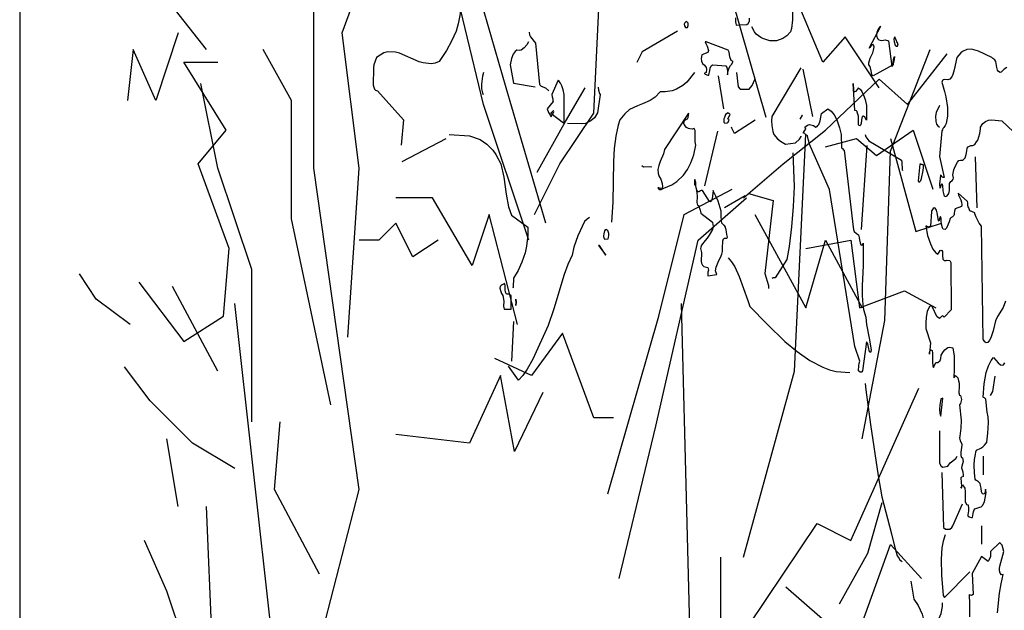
# Model space of a CAD drawing. Header units: metres. Extents: x 199581 to 207779, y 462378 to 466293.
# Tile 81 of 134: x 207298.161 to 207299.062, y 466064.958 to 466065.499. Entities that reach past the tile are written whole.
import ezdxf

# ---------------------------------------------------------------- set-up
doc = ezdxf.new("R2010")
doc.units = ezdxf.units.M
doc.linetypes.add('XX-AFBREEK', pattern=[7, 4, -1, 1, -1])
doc.layers.get('0').update_dxf_attribs({"lineweight": 25})
doc.layers.add('B-WE-GR-BOOM-SD', color=252, linetype='Continuous', lineweight=25, transparency=0.8)
doc.layers.add('B-WE-GR-HEESTER-SD', color=252, linetype='Continuous', lineweight=25, transparency=0.8)
doc.layers.add('X-XX-AL-AFBREEKLIJN-GD', color=250, linetype='XX-AFBREEK', lineweight=25)

# ---------------------------------------------------------------- blocks, each defined once
blk = doc.blocks.new('SGR-BOOM_S04_B_ZIJ-D')
at = {"flags": 128}
for points in [[(0.123, 4.3235), (0.111, 4.317), (0.1043, 4.3118), (0.0975, 4.3066), (0.093, 4.3053), (0.0848, 4.3079), (0.081, 4.3131), (0.078, 4.3235), (0.0727, 4.3456), (0.069, 4.3508), (0.0668, 4.3521), (0.0638, 4.3534), (0.0593, 4.356), (0.054, 4.3599), (-0.0068, 4.3833), (-0.0382, 4.3898), (-0.0592, 4.3885), (-0.0788, 4.382), (-0.0877, 4.3768), (-0.105, 4.3599), (-0.117, 4.3144), (-0.123, 4.2975), (-0.129, 4.2884), (-0.138, 4.2806), (-0.147, 4.278), (-0.1597, 4.2793), (-0.168, 4.278), (-0.1717, 4.2754), (-0.1747, 4.2689), (-0.1612, 4.2351), (-0.1552, 4.2156), (-0.1477, 4.1766), (-0.1485, 4.1454), (-0.1545, 4.1181), (-0.159, 4.1103), (-0.165, 4.1038), (-0.1687, 4.0999), (-0.1717, 4.0947), (-0.1747, 4.0908), (-0.1852, 3.9972), (-0.1627, 3.9205), (-0.168, 3.9205), (-0.1702, 3.9218), (-0.1732, 3.9231), (-0.1777, 3.927), (-0.18, 3.9296), (-0.1815, 3.9166), (-0.1837, 3.9062), (-0.1852, 3.8958), (-0.1837, 3.8828), (-0.1815, 3.8815), (-0.1793, 3.8867), (-0.1747, 3.8984), (-0.1717, 3.8906), (-0.1695, 3.8711), (-0.165, 3.8568), (-0.1627, 3.8529), (-0.1575, 3.8503), (-0.1522, 3.8516), (-0.15, 3.8529), (-0.1462, 3.8568), (-0.1455, 3.8581), (-0.1425, 3.862), (-0.1395, 3.8724), (-0.1387, 3.8984), (-0.1327, 3.9049), (-0.129, 3.9062), (-0.1215, 3.914), (-0.1207, 3.9192), (-0.123, 3.9296), (-0.1185, 3.9478), (-0.1132, 3.9608), (-0.1027, 3.9764), (-0.096, 3.9829), (-0.0892, 3.9842), (-0.0788, 3.9842), (-0.075, 3.9855), (-0.0675, 3.992), (-0.0622, 4.005), (-0.0592, 4.018), (-0.0577, 4.0271), (-0.054, 4.0323), (-0.048, 4.0349), (-0.0442, 4.0362), (-0.0412, 4.0375), (-0.0315, 4.0375), (-0.0232, 4.0414), (-0.015, 4.0505), (-0.0097, 4.057), (-0.0007, 4.0817), (0.0023, 4.0986), (0.003, 4.1051), (0.0143, 4.1181), (0.0263, 4.1259), (0.0398, 4.1298), (0.0548, 4.1311), (0.1005, 4.1272), (0.1545, 4.0869)], [(0.1178, 3.4668), (0.1058, 3.4434), (0.0802, 3.4109), (0.072, 3.3953), (0.0608, 3.3589), (0.0503, 3.3329), (0.0435, 3.3238), (0.036, 3.316), (0.0285, 3.3147), (0.0248, 3.3173), (0.0225, 3.3186), (0.0195, 3.3212), (0.0165, 3.3251), (0.0158, 3.3264), (0.0082, 3.7424), (-0.003, 3.7528), (-0.0165, 3.7749), (-0.0225, 3.7866), (-0.0232, 3.7905), (-0.03, 3.7931), (-0.0337, 3.7944), (-0.0375, 3.7957), (-0.0428, 3.797), (-0.0465, 3.7983), (-0.051, 3.8087), (-0.0532, 3.8126), (-0.0547, 3.8191), (-0.0555, 3.8269), (-0.0562, 3.8321), (-0.0997, 3.8633), (-0.0975, 3.8555), (-0.0907, 3.8438), (-0.087, 3.8386), (-0.084, 3.8295), (-0.0832, 3.8204), (-0.0847, 3.8139), (-0.1132, 3.8048), (-0.1155, 3.797), (-0.117, 3.7892), (-0.1177, 3.784), (-0.1185, 3.7814), (-0.1252, 3.7762), (-0.1275, 3.7749), (-0.1298, 3.7736), (-0.1327, 3.7723), (-0.1357, 3.7697), (-0.141, 3.758), (-0.1447, 3.7489), (-0.1522, 3.7346), (-0.1583, 3.7294), (-0.1672, 3.7307), (-0.1717, 3.7359), (-0.1762, 3.7489), (-0.177, 3.7619), (-0.177, 3.7697), (-0.18, 3.7775), (-0.1822, 3.7762), (-0.1875, 3.7606), (-0.1897, 3.7619), (-0.1905, 3.7697), (-0.1957, 3.7905), (-0.1987, 3.8009), (-0.2047, 3.8074), (-0.2085, 3.8087), (-0.213, 3.8061), (-0.216, 3.8035), (-0.219, 3.7996), (-0.2205, 3.7983), (-0.222, 3.7957), (-0.2257, 3.7424), (-0.2325, 3.7385), (-0.237, 3.7398), (-0.2407, 3.7411), (-0.243, 3.7424), (-0.2467, 3.7424), (-0.2392, 3.7073), (-0.2265, 3.6774), (-0.2152, 3.6579), (-0.2018, 3.6436), (-0.1927, 3.6397), (-0.1868, 3.6462), (-0.1815, 3.6527), (-0.1785, 3.654), (-0.174, 3.6527), (-0.1717, 3.6488), (-0.171, 3.641), (-0.1702, 3.6345), (-0.1695, 3.6215), (-0.1627, 3.6163), (-0.1545, 3.6163), (-0.1492, 3.6176), (-0.138, 3.6163), (-0.1335, 3.6085), (-0.1312, 3.4356), (-0.1627, 3.4083), (-0.1695, 3.4135), (-0.1732, 3.4122), (-0.1762, 3.4109), (-0.183, 3.4044), (-0.1852, 3.4031), (-0.1957, 3.4096), (-0.2018, 3.4187), (-0.2115, 3.4382), (-0.219, 3.4486), (-0.225, 3.4499), (-0.231, 3.4473), (-0.2407, 3.4291), (-0.2452, 3.4083), (-0.2467, 3.3875), (-0.2467, 3.3667), (-0.2257, 3.3147), (-0.2272, 3.3004), (-0.2295, 3.2887), (-0.231, 3.2783), (-0.231, 3.2731), (-0.231, 3.2796), (-0.228, 3.2861), (-0.2228, 3.2887), (-0.2182, 3.2861), (-0.2167, 3.277), (-0.216, 3.2445), (-0.2152, 3.2289), (-0.2115, 3.2237), (-0.201, 3.2419), (-0.192, 3.2419), (-0.1815, 3.2497), (-0.1785, 3.2575), (-0.177, 3.2692), (-0.1658, 3.2822), (-0.1597, 3.2887), (-0.153, 3.2939), (-0.1462, 3.2978), (-0.1387, 3.2991), (-0.123, 3.2965), (-0.1177, 3.2653), (-0.117, 3.2367), (-0.1177, 3.2185), (-0.1192, 3.186), (-0.1155, 3.1886), (-0.1117, 3.1951), (-0.1012, 3.186), (-0.0975, 3.1756), (-0.0945, 3.1665), (-0.0952, 3.1496), (-0.096, 3.1379), (-0.0967, 3.1314), (-0.093, 3.1223), (-0.0885, 3.121), (-0.084, 3.1067), (-0.0892, 3.0924), (-0.093, 3.0872), (-0.0863, 3.0313), (-0.087, 3.0014), (-0.0915, 2.9728), (-0.093, 2.9663), (-0.0907, 2.9559), (-0.0832, 2.9442), (-0.0825, 2.939), (-0.087, 2.9143), (-0.0877, 2.9013), (-0.0847, 2.8948), (-0.0802, 2.8935), (-0.0765, 2.8792), (-0.0825, 2.8623), (-0.0847, 2.8571), (-0.0802, 2.8454), (-0.078, 2.8415), (-0.0757, 2.8298), (-0.0765, 2.8246), (-0.084, 2.822), (-0.087, 2.8194), (-0.0855, 2.8025), (-0.084, 2.7921), (-0.0847, 2.7856), (-0.0877, 2.7817), (-0.084, 2.7856), (-0.081, 2.7921), (-0.0795, 2.7947), (-0.069, 2.7817), (-0.0667, 2.77), (-0.0667, 2.7336), (-0.0615, 2.7219), (-0.054, 2.7206), (-0.0517, 2.7076), (-0.0525, 2.6985), (-0.0555, 2.6842), (-0.0555, 2.6803), (-0.0495, 2.6764), (-0.0382, 2.6751), (-0.0337, 2.6751), (-0.03, 2.6894), (-0.0285, 2.6959), (-0.0262, 2.7024), (-0.0232, 2.7063), (-0.0097, 2.7102), (0, 2.7128), (0.006, 2.7141), (0.012, 2.718), (0.0217, 2.7323), (0.0248, 2.7453), (0.0278, 2.7583), (0.0285, 2.7661), (0.0278, 2.7739), (0.0263, 2.7778), (0.0225, 2.7635), (0.0203, 2.7609), (0.0173, 2.7596), (0.012, 2.7609), (0.0082, 2.7687), (0.0053, 2.7817), (0.003, 2.7921), (0.0007, 2.7986), (-0.0068, 2.8051), (-0.0112, 2.8077), (-0.0157, 2.8103), (-0.018, 2.8116), (-0.021, 2.8155), (-0.0247, 2.8376), (-0.0255, 2.8662), (-0.024, 2.887), (-0.0202, 2.9052), (-0.018, 2.9156), (-0.0157, 2.9208), (0.0045, 2.9286), (0.0135, 2.9338), (0.0217, 2.939), (0.0292, 2.9468), (0.0315, 2.9507), (0.0367, 2.9832), (0.0398, 3.0222), (0.0383, 3.043), (0.033, 3.0599), (0.0278, 3.108), (0.024, 3.1106), (0.021, 3.1132), (0.0173, 3.1145), (0.0158, 3.1158), (0.0195, 3.1639), (0.0285, 3.2055), (0.039, 3.2302), (0.0518, 3.2497), (0.0623, 3.2601), (0.0727, 3.251), (0.0833, 3.2406), (0.0945, 3.2341), (0.102, 3.2328), (0.1087, 3.2341), (0.1148, 3.2406)], [(-0.8933, 4.6537), (-0.8632, 4.5913), (-0.858, 4.5731), (-0.8565, 4.4977), (-0.861, 4.4665), (-0.8655, 4.4535), (-0.8827, 4.4392), (-0.9008, 4.4288), (-0.9307, 4.421), (-0.9615, 4.421), (-0.9922, 4.4288), (-1.002, 4.4327), (-1.023, 4.4457), (-1.0305, 4.4535), (-1.0432, 4.4717)], [(-2.373, 4.5471), (-2.3782, 4.5133), (-2.3857, 4.4834), (-2.3962, 4.4561), (-2.4165, 4.4197), (-2.4397, 4.3859), (-2.4735, 4.3456), (-2.4922, 4.3391), (-2.5102, 4.3365), (-2.5462, 4.3404), (-2.5642, 4.3443), (-2.655, 4.3755), (-2.673, 4.3794), (-2.7082, 4.3807), (-2.7262, 4.3768), (-2.76, 4.3599), (-2.7727, 4.3326), (-2.7742, 4.3222), (-2.775, 4.2585), (-2.7697, 4.2442), (-2.7645, 4.2403), (-2.7548, 4.2377), (-2.6362, 4.1311), (-2.6467, 4.0388)], [(-1.1182, 4.5055), (-1.1175, 4.4899), (-1.116, 4.4847), (-1.1145, 4.4795), (-1.113, 4.4782), (-1.1017, 4.4795), (-1.0665, 4.4808), (-1.0605, 4.4847), (-1.0545, 4.4925), (-1.053, 4.5042)], [(-1.3342, 4.4782), (-1.3342, 4.486), (-1.338, 4.4886), (-1.3425, 4.4912), (-1.3455, 4.4899), (-1.35, 4.4873), (-1.353, 4.4821), (-1.3515, 4.4756), (-1.3462, 4.4691), (-1.338, 4.4691), (-1.3365, 4.473), (-1.3357, 4.4743), (-1.335, 4.4756), (-1.335, 4.4769), (-1.3342, 4.4782)], [(-0.4552, 4.473), (-0.4582, 4.4717), (-0.4657, 4.4639), (-0.4717, 4.4509), (-0.4732, 4.4392), (-0.4688, 4.4288), (-0.4627, 4.4249), (-0.4522, 4.4223), (-0.4402, 4.4236), (-0.4327, 4.4249), (-0.4178, 4.421), (-0.402, 4.3274), (-0.3982, 4.33), (-0.396, 4.3404), (-0.3945, 4.3508), (-0.3937, 4.3586), (-0.39, 4.3638), (-0.3922, 4.3521), (-0.396, 4.3365), (-0.3967, 4.3326), (-0.4882, 4.2923), (-0.4912, 4.2936), (-0.4942, 4.2975), (-0.4973, 4.3105), (-0.5017, 4.3274), (-0.5077, 4.3326), (-0.5085, 4.3404), (-0.5017, 4.3573), (-0.4898, 4.3768), (-0.486, 4.3872), (-0.4837, 4.3989), (-0.4882, 4.408), (-0.492, 4.4067), (-0.4987, 4.4015), (-0.5032, 4.3963), (-0.507, 4.3937), (-0.453, 4.4743), (-0.4552, 4.473)], [(-2.061, 4.4522), (-2.0595, 4.4431), (-2.055, 4.4353), (-2.0333, 4.4119), (-2.0137, 4.2611), (-2.007, 4.2546), (-1.9867, 4.2481), (-1.9717, 4.2377)], [(-1.383, 4.4561), (-1.545, 4.3807), (-1.569, 4.3417)], [(-0.3885, 4.4353), (-0.393, 4.4275), (-0.3922, 4.4171), (-0.387, 4.4054), (-0.381, 4.4015), (-0.3772, 4.4015), (-0.3735, 4.4093), (-0.3795, 4.4171), (-0.3818, 4.421), (-0.3877, 4.4314), (-0.3885, 4.434), (-0.3885, 4.4353)], [(-2.0647, 4.4171), (-2.0722, 4.4067), (-2.0842, 4.395), (-2.0985, 4.3872), (-2.106, 4.3859), (-2.1187, 4.3872), (-2.1262, 4.382), (-2.1345, 4.3716), (-2.142, 4.356), (-2.1488, 4.3326), (-2.133, 4.2663), (-2.034, 4.252)], [(-1.2517, 4.4171), (-1.2562, 4.4171), (-1.2532, 4.4106), (-1.2473, 4.4015), (-1.242, 4.3859), (-1.245, 4.3781), (-1.272, 4.369), (-1.2742, 4.356), (-1.2727, 4.3469), (-1.269, 4.3378), (-1.2592, 4.3313), (-1.2517, 4.3235), (-1.2502, 4.317), (-1.2517, 4.3053), (-1.2592, 4.3027), (-1.2592, 4.3014), (-1.2562, 4.2988), (-1.245, 4.2949), (-1.2405, 4.2949), (-1.2345, 4.3118), (-1.233, 4.3209), (-1.2292, 4.3287), (-1.224, 4.3313), (-1.2217, 4.3326), (-1.1617, 4.3287), (-1.1572, 4.3235), (-1.1542, 4.3105), (-1.1542, 4.2962), (-1.152, 4.3105), (-1.146, 4.3222), (-1.14, 4.33), (-1.1355, 4.3339), (-1.128, 4.3456), (-1.137, 4.3482), (-1.1437, 4.3625), (-1.1475, 4.3794), (-1.152, 4.3872), (-1.2517, 4.4171)], [(-2.271, 4.3053), (-2.2755, 4.291), (-2.28, 4.2624), (-2.2792, 4.2455), (-2.2755, 4.2299), (-2.2725, 4.2247)], [(-1.3057, 4.3053), (-1.3402, 4.2689), (-1.3582, 4.2572), (-1.3875, 4.2442), (-1.4077, 4.2377), (-1.44, 4.2338), (-1.4625, 4.2338), (-1.485, 4.2143), (-1.5075, 4.2026), (-1.5428, 4.1896), (-1.5667, 4.1831), (-1.602, 4.1688), (-1.6245, 4.1532), (-1.6462, 4.1311), (-1.6545, 4.1116), (-1.6658, 4.0713), (-1.6725, 4.0258), (-1.6762, 3.979), (-1.6793, 3.8295), (-1.6845, 3.7567)], [(-1.1977, 4.2923), (-1.1722, 4.1714)], [(-1.1137, 4.3053), (-1.1055, 4.252), (-1.0972, 4.2442), (-1.056, 4.2442), (-1.041, 4.2572), (-1.029, 4.2793)], [(-0.8197, 4.3222), (-0.951, 4.1441), (-0.9532, 4.1272), (-0.9518, 4.1103), (-0.9472, 4.0882), (-0.942, 4.0778), (-0.9255, 4.0622), (-0.912, 4.0531), (-0.8895, 4.0427), (-0.843, 4.0466), (-0.825, 4.0609), (-0.8175, 4.07), (-0.8167, 4.0713)], [(-0.8092, 4.317), (-0.7657, 4.1441)], [(-1.9245, 4.2741), (-1.9267, 4.2741), (-1.9275, 4.2754), (-1.929, 4.2767), (-1.9575, 4.2247), (-1.956, 4.2156), (-1.9538, 4.2078), (-1.953, 4.2013), (-1.9522, 4.1987), (-1.9785, 4.1714), (-1.9725, 4.1584), (-1.9702, 4.1545), (-1.9657, 4.148), (-1.962, 4.1441), (-1.9605, 4.1441), (-1.9492, 4.161), (-1.95, 4.1649), (-1.9538, 4.1636), (-1.9627, 4.1558), (-1.9042, 4.1207), (-1.902, 4.1233), (-1.902, 4.2247), (-1.9057, 4.2416), (-1.9117, 4.2559), (-1.9185, 4.2663), (-1.9237, 4.2715), (-1.9245, 4.2741)], [(-0.579, 4.2624), (-0.5782, 4.2416), (-0.576, 4.2338), (-0.5662, 4.2364), (-0.5587, 4.2442), (-0.5565, 4.2481), (-0.5482, 4.2442), (-0.54, 4.2351), (-0.5317, 4.2221), (-0.525, 4.2065), (-0.5183, 4.1844), (-0.519, 4.1298), (-0.5265, 4.1415), (-0.5325, 4.1454), (-0.5385, 4.1441), (-0.54, 4.1376), (-0.5408, 4.1311), (-0.5437, 4.1181), (-0.5467, 4.1116), (-0.549, 4.109), (-0.5527, 4.1103), (-0.555, 4.1129), (-0.5557, 4.1259), (-0.555, 4.1376), (-0.5557, 4.1454), (-0.561, 4.1597), (-0.5618, 4.1623), (-0.564, 4.1649), (-0.5722, 4.1662), (-0.579, 4.265), (-0.579, 4.2624)], [(-1.7467, 4.2507), (-1.7445, 4.2403), (-1.7392, 4.2273), (-1.737, 4.2247), (-1.7497, 4.1571), (-1.7632, 4.1389), (-1.779, 4.1272), (-1.8037, 4.1181), (-1.8225, 4.1168), (-1.8862, 4.1181)], [(-0.1852, 4.1844), (-0.2002, 4.1584), (-0.2025, 4.1454), (-0.2018, 4.1259), (-0.198, 4.1155), (-0.1927, 4.109), (-0.1852, 4.1051)], [(-1.332, 4.1532), (-1.3327, 4.1545), (-1.3335, 4.1558), (-1.4423, 4.0232), (-1.4475, 4.0063), (-1.4625, 3.979), (-1.4692, 3.9647), (-1.473, 3.9491), (-1.4715, 3.9348), (-1.4662, 3.9244), (-1.4595, 3.914), (-1.4527, 3.8984), (-1.452, 3.8854), (-1.4527, 3.8815), (-1.461, 3.8802), (-1.4655, 3.8815), (-1.4692, 3.8828), (-1.4737, 3.8828), (-1.4677, 3.8763), (-1.4572, 3.8763), (-1.452, 3.8789), (-1.4452, 3.8815), (-1.4085, 3.8932), (-1.386, 3.9049), (-1.3553, 3.9283), (-1.3372, 3.9491), (-1.3215, 3.9738), (-1.3087, 4.0037), (-1.299, 4.0388), (-1.302, 4.0505), (-1.3027, 4.0921), (-1.3065, 4.0999), (-1.3162, 4.0973), (-1.326, 4.0986), (-1.3327, 4.0999), (-1.3425, 4.1038), (-1.353, 4.1142), (-1.3545, 4.1181), (-1.3507, 4.1285), (-1.3432, 4.1337), (-1.338, 4.135), (-1.3342, 4.1402), (-1.3327, 4.148), (-1.332, 4.1532)], [(-1.152, 4.1571), (-1.164, 4.1506), (-1.1685, 4.1402), (-1.1707, 4.135), (-1.1715, 4.1233), (-1.1662, 4.1194), (-1.1565, 4.1207), (-1.152, 4.1233), (-1.1482, 4.1285), (-1.1475, 4.1311), (-1.1527, 4.135), (-1.1505, 4.1402), (-1.143, 4.148), (-1.1422, 4.1506), (-1.1475, 4.1545), (-1.1497, 4.1545), (-1.1505, 4.1558), (-1.152, 4.1558), (-1.152, 4.1571)], [(-0.8122, 4.1467), (-0.8145, 4.1454), (-0.8167, 4.1428), (-0.8197, 4.1389), (-0.8227, 4.1337), (-0.8115, 4.148), (-0.8122, 4.1467)], [(-0.6907, 4.1688), (-0.6802, 4.1636), (-0.6667, 4.1493), (-0.6547, 4.1311), (-0.642, 4.1025), (-0.6338, 4.0778), (-0.633, 4.0284), (-0.6307, 4.0271), (-0.6285, 4.0258), (-0.6255, 4.0232), (-0.621, 4.0206), (-0.5797, 3.7385), (-0.5782, 3.7294), (-0.5752, 3.7229), (-0.564, 3.7151), (-0.5557, 3.7099), (-0.5527, 3.7008), (-0.5505, 3.6917), (-0.5482, 3.6813), (-0.5445, 3.6735), (-0.5408, 3.6722), (-0.537, 3.6735), (-0.5333, 3.68), (-0.534, 3.5981), (-0.5385, 3.5227), (-0.5385, 3.4876), (-0.5355, 3.4538), (-0.5317, 3.4369), (-0.5212, 3.4083), (-0.519, 3.381), (-0.507, 3.3316), (-0.5002, 3.303), (-0.4973, 3.2874), (-0.501, 3.2796), (-0.5048, 3.2809), (-0.5092, 3.2991), (-0.513, 3.3108), (-0.5183, 3.3186), (-0.5362, 3.212), (-0.5392, 3.2081), (-0.5415, 3.2068), (-0.5482, 3.2068), (-0.555, 3.212), (-0.5543, 3.2315), (-0.5527, 3.2393), (-0.5497, 3.2471), (-0.5722, 3.3004), (-0.6877, 3.8763), (-0.7815, 4.0453), (-0.783, 4.0531), (-0.7853, 4.0609), (-0.7882, 4.0726), (-0.7905, 4.0739), (-0.7928, 4.0752), (-0.795, 4.0765), (-0.7972, 4.0778), (-0.7995, 4.0791), (-0.801, 4.0817), (-0.8062, 4.083), (-0.807, 4.0856), (-0.8017, 4.0908), (-0.7965, 4.0973), (-0.7972, 4.1012), (-0.801, 4.1051), (-0.789, 4.1116), (-0.78, 4.1142), (-0.7605, 4.1103), (-0.75, 4.1051), (-0.7447, 4.1064), (-0.741, 4.1103), (-0.7372, 4.1142), (-0.7312, 4.1272), (-0.7237, 4.1545), (-0.696, 4.1714), (-0.6907, 4.1688)], [(-1.0282, 4.1298), (-1.122, 4.0817), (-1.1347, 4.1012), (-1.1362, 4.1051)], [(-2.427, 4.0778), (-2.334, 4.0726), (-2.286, 4.0596), (-2.2552, 4.0427), (-2.2275, 4.0206), (-2.214, 4.005), (-2.1907, 3.9699), (-2.178, 3.9218), (-2.1667, 3.8594), (-2.1555, 3.8126), (-2.142, 3.7827), (-2.067, 3.7385), (-2.0677, 3.7086), (-2.0737, 3.6683), (-2.0805, 3.6436), (-2.0947, 3.6098), (-2.112, 3.5799), (-2.1338, 3.5513), (-2.1352, 3.5188), (-2.1367, 3.5149)], [(-1.2007, 4.0895), (-1.26, 3.8893)], [(-0.525, 4.0778), (-0.5212, 4.0687), (-0.5077, 4.0544), (-0.3585, 3.9842), (-0.3562, 3.9751), (-0.3555, 3.9491), (-0.3533, 3.9452)], [(-2.4427, 4.0622), (-2.6437, 3.9777)], [(-0.5175, 4.0375), (-0.543, 3.7294)], [(-0.855, 4.0102), (-0.8497, 3.8867), (-0.8535, 3.8139), (-0.861, 3.7398), (-0.873, 3.667), (-0.8827, 3.6202), (-0.9368, 3.5526), (-0.9457, 3.5526), (-0.9502, 3.55)], [(-1.5457, 3.9647), (-1.539, 3.9595), (-1.5097, 3.9608), (-1.5, 3.9595)], [(-0.2707, 3.9686), (-0.2745, 3.9686), (-0.2827, 3.9075), (-0.279, 3.9036), (-0.2745, 3.9049), (-0.27, 3.9088), (-0.2663, 3.9166), (-0.2595, 3.9452), (-0.258, 3.9569), (-0.2572, 3.966), (-0.261, 3.966), (-0.2632, 3.9673), (-0.2707, 3.9673), (-0.2707, 3.9686)], [(-0.0217, 3.9959), (-0.0135, 3.8087)], [(-1.299, 3.9023), (-1.3027, 3.9088), (-1.3035, 3.9127), (-1.305, 3.9101), (-1.3057, 3.8945), (-1.3012, 3.8893), (-1.2975, 3.8802), (-1.296, 3.8711), (-1.2952, 3.8646), (-1.2937, 3.8503), (-1.2945, 3.8282), (-1.2915, 3.8191), (-1.287, 3.8178), (-1.2795, 3.8009), (-1.278, 3.7957), (-1.2765, 3.7892), (-1.2225, 3.7567), (-1.221, 3.7463), (-1.2202, 3.7424), (-1.221, 3.7359), (-1.2225, 3.7294), (-1.2375, 3.7086), (-1.2473, 3.6982), (-1.257, 3.6891), (-1.2727, 3.6722), (-1.2765, 3.6644), (-1.2772, 3.6605), (-1.2735, 3.6449), (-1.2742, 3.6124), (-1.2735, 3.6059), (-1.2683, 3.5994), (-1.2622, 3.5942), (-1.245, 3.5903), (-1.242, 3.5812), (-1.2442, 3.5734), (-1.245, 3.5617), (-1.245, 3.5604), (-1.2038, 3.5643), (-1.209, 3.5786), (-1.2067, 3.5916), (-1.1977, 3.6098), (-1.1835, 3.6332), (-1.1797, 3.6397), (-1.1775, 3.6488), (-1.1767, 3.6618), (-1.176, 3.6878), (-1.1722, 3.6956), (-1.1678, 3.6982), (-1.158, 3.6982), (-1.1557, 3.6995), (-1.1542, 3.7021), (-1.158, 3.7112), (-1.1595, 3.7216), (-1.161, 3.7281), (-1.1632, 3.7359), (-1.1632, 3.7385), (-1.1685, 3.7437), (-1.1715, 3.745), (-1.176, 3.7489), (-1.1797, 3.7528), (-1.182, 3.7632), (-1.1827, 3.7775), (-1.1827, 3.797), (-1.1977, 3.8334), (-1.2082, 3.8516), (-1.218, 3.8685), (-1.2195, 3.8724), (-1.2247, 3.8425), (-1.2277, 3.8347), (-1.2323, 3.8308), (-1.2367, 3.8321), (-1.2683, 3.8724), (-1.2742, 3.8724), (-1.278, 3.8711), (-1.2825, 3.8685), (-1.2862, 3.8672), (-1.29, 3.8672), (-1.2952, 3.8737), (-1.2982, 3.8828), (-1.299, 3.8893), (-1.299, 3.8997), (-1.299, 3.9023)], [(-1.059, 3.862), (-0.9457, 3.836), (-0.984, 3.5682), (-0.9667, 3.524), (-0.9667, 3.5136)], [(-1.074, 3.8529), (-1.1678, 3.8087)], [(-1.785, 3.7736), (-1.797, 3.7671), (-1.8082, 3.7593), (-1.839, 3.706), (-1.857, 3.6644), (-1.8645, 3.6358), (-1.8847, 3.602), (-1.902, 3.5643), (-1.9492, 3.4395), (-1.9747, 3.3784), (-2.0452, 3.2549), (-2.0707, 3.2185), (-2.0902, 3.1951), (-2.1097, 3.1782), (-2.1562, 3.2289)], [(-1.7085, 3.7294), (-1.7137, 3.7281), (-1.7167, 3.7242), (-1.7197, 3.7138), (-1.7212, 3.706), (-1.722, 3.7034), (-1.719, 3.6969), (-1.7167, 3.6943), (-1.6995, 3.6956), (-1.698, 3.7008), (-1.6972, 3.7073), (-1.6965, 3.7151), (-1.7018, 3.7255), (-1.7047, 3.7268), (-1.707, 3.7281), (-1.7077, 3.7281), (-1.7085, 3.7294)], [(-1.7392, 3.6709), (-1.7437, 3.6709), (-1.7115, 3.6358), (-1.7392, 3.6709)], [(-1.152, 3.6254), (-1.1355, 3.6111), (-1.1212, 3.5929), (-1.101, 3.5578), (-1.062, 3.4694), (-1.0515, 3.4473), (-0.9735, 3.3823), (-0.8917, 3.3199), (-0.8355, 3.2822), (-0.7777, 3.2497), (-0.7185, 3.225), (-0.6877, 3.2159), (-0.6577, 3.2094), (-0.5947, 3.2055)], [(-2.172, 3.5266), (-2.1727, 3.5266), (-2.1735, 3.5279), (-2.1742, 3.5318), (-2.175, 3.5331), (-2.1795, 3.5292), (-2.1848, 3.5266), (-2.1892, 3.524), (-2.1937, 3.5214), (-2.1952, 3.5149), (-2.1915, 3.5019), (-2.1877, 3.4954), (-2.1817, 3.4876), (-2.178, 3.4668), (-2.1787, 3.4486), (-2.1765, 3.4382), (-2.1442, 3.4382), (-2.1442, 3.4876), (-2.1495, 3.4902), (-2.1517, 3.4928), (-2.1652, 3.4928), (-2.1698, 3.5006), (-2.1712, 3.5097), (-2.172, 3.5227), (-2.172, 3.524), (-2.172, 3.5266)], [(-2.1225, 3.4746), (-2.1217, 3.4629), (-2.1225, 3.4512), (-2.1217, 3.4629), (-2.1225, 3.472), (-2.1225, 3.4746)], [(-2.133, 3.3927), (-2.1427, 3.2471)], [(0.069, 3.1925), (0.0577, 3.1366), (0.0465, 3.121)], [(-0.525, 3.1652), (-0.522, 3.1418), (-0.501, 3.0157), (-0.465, 2.8272), (-0.4485, 2.7505), (-0.4042, 2.6153), (-0.3922, 2.575), (-0.378, 2.5347), (-0.3697, 2.5243), (-0.3675, 2.5204), (-0.3607, 2.5152), (-0.3555, 2.5139)], [(-0.1695, 3.1119), (-0.1725, 3.1106), (-0.1732, 3.1093), (-0.1793, 3.1093), (-0.1837, 3.0872), (-0.1845, 3.0703), (-0.1837, 3.0573), (-0.1807, 3.0482), (-0.1793, 3.0456), (-0.1695, 3.1119)], [(-0.1852, 2.9923), (-0.1845, 2.874), (-0.1777, 2.8623), (-0.1695, 2.8584), (-0.147, 2.8623), (-0.1357, 2.8753), (-0.1095, 2.8909), (-0.1035, 2.8987)], [(0.015, 2.8987), (0.015, 2.8311)], [(-0.1747, 2.8389), (-0.1665, 2.6374), (-0.1575, 2.6322), (-0.138, 2.6322), (-0.129, 2.6374), (-0.123, 2.6439), (-0.0795, 2.7245)], [(0.0075, 2.6439), (0.0075, 2.5763)], [(-0.159, 2.6114), (-0.168, 2.588), (-0.174, 2.5633), (-0.177, 2.5217), (-0.1755, 2.4632), (-0.1672, 2.3891), (-0.162, 2.3813), (-0.0457, 2.4749)], [(0.081, 2.3254), (0.09, 2.3969), (0.0975, 2.432), (0.1073, 2.4658), (0.099, 2.4645), (0.093, 2.471), (0.09, 2.4788), (0.0893, 2.4879), (0.0908, 2.4957), (0.1103, 2.5503), (0.102, 2.5737), (0.093, 2.5802), (0.0908, 2.5828), (0.0488, 2.5503), (0.048, 2.5321), (0.0413, 2.5178), (0.0383, 2.5139), (0.0082, 2.5321), (-0.0353, 2.4697), (-0.0307, 2.393), (-0.039, 2.3891), (-0.048, 2.3917), (-0.0495, 2.393), (-0.0472, 2.3566), (-0.048, 2.3111)], [(-0.3165, 2.4411), (-0.3015, 2.3748), (-0.282, 2.3527), (-0.2647, 2.3202), (-0.2557, 2.2955), (-0.2242, 2.2682), (-0.1972, 2.2916), (-0.1868, 2.3059), (-0.1777, 2.3228), (-0.1702, 2.3488), (-0.1702, 2.3618)]]:
    blk.add_lwpolyline(points, dxfattribs=at)
blk = doc.blocks.new('SGR-HEESTER_S01_C_ZIJ-D')
blk.add_line((-1.3251, 0.7491), (-1.5578, 1.4466))
at = {"flags": 128}
for points in [[(-0.2133, 1.5434), (-0.4202, 1.7501), (-0.5882, 1.9826), (-0.9114, 2.0859), (-1.1829, 2.383)], [(1.3897, 1.7759), (1.2346, 1.8534), (1.1312, 1.8147), (1.0019, 1.918), (1.1183, 1.918), (0.9761, 1.9567), (1.157, 1.9955), (1.3897, 1.9438), (1.4027, 1.9826), (1.4027, 2.0859), (1.5578, 2.0988), (1.4673, 2.1634), (1.2346, 2.1634), (1.5061, 2.2538), (1.4544, 2.2538)], [(-1.2475, 0.8266), (-0.989, 1.1624), (-1.1958, 1.6532), (-1.1958, 2.144)], [(-1.0407, 1.3949), (-0.989, 1.6532), (-1.0665, 1.8599), (-0.7821, 2.1182)], [(-0.1357, 1.5693), (-0.3167, 1.7759), (-0.4848, 1.9697), (-0.6658, 2.0988)], [(-1.6871, 1.834), (-1.8681, 1.9115), (-2.0749, 1.9115), (-2.23, 2.0407)], [(0.8726, 1.7307), (0.7175, 1.9115), (0.7692, 1.989)], [(-0.1875, 1.5822), (-0.0711, 1.6597), (0.084, 1.7372), (0.1099, 1.918)], [(-1.8164, 1.8599), (-1.9198, 1.7565), (-2.0232, 1.834), (-2.0491, 1.7565)], [(-1.1183, 1.2916), (-1.2992, 1.5757), (-1.2992, 1.7565), (-1.4285, 1.834)], [(1.3122, 1.2399), (1.4156, 1.4207), (1.4415, 1.679), (1.6224, 1.834)], [(0.7692, 1.608), (0.9502, 1.6597), (1.1441, 1.7113), (1.3897, 1.7888), (1.519, 1.7501), (1.7, 1.8276)], [(-1.9973, 1.4789), (-1.7905, 1.3884), (-1.6095, 1.4272), (-1.5837, 1.5305), (-1.7259, 1.6597), (-1.5966, 1.7113), (-1.7905, 1.8147), (-1.6354, 1.8147)], [(-1.4802, 1.2657), (-1.4802, 1.4982), (-1.6354, 1.6532), (-1.7129, 1.7824)], [(-0.1745, 1.6468), (-0.0452, 1.7243), (0.0452, 1.7759)], [(0.7692, 1.0591), (1.0019, 1.3432), (1.0536, 1.7049)], [(1.1441, 1.6855), (1.2863, 1.6984), (1.3768, 1.6726), (1.5449, 1.7113), (1.6354, 1.6209)], [(1.4415, 1.6984), (1.5578, 1.5563), (1.6742, 1.5693)], [(-0.265, 1.4143), (-0.3943, 1.5822), (-0.4719, 1.5047), (-0.6529, 1.608), (-0.8209, 1.608)], [(0.1487, 1.156), (0.3814, 1.4272), (0.4977, 1.5822), (0.7175, 1.6209)], [(0.2004, 1.0268), (0.3684, 1.2593), (0.5624, 1.5434), (0.7821, 1.608)], [(0.8209, 1.5822), (1.0536, 1.4401), (1.1441, 1.5434), (1.3122, 1.4401)], [(-0.627, 1.5434), (-0.7433, 1.5176), (-0.8209, 1.5693), (-0.8985, 1.5434), (-0.989, 1.5434)], [(1.0536, 1.5305), (1.2605, 1.5434), (1.2992, 1.4401), (1.5061, 1.4659), (1.6483, 1.4401)], [(-2.0361, 1.4143), (-2.1913, 1.453), (-2.2688, 1.4918)], [(-1.6354, 1.3432), (-1.8422, 1.4724)], [(0.1745, 0.1033), (0.4331, 0.4133), (0.5365, 0.7749), (0.4848, 1.4466)], [(0.1745, 1.2722), (0.084, 1.2722), (-0.0582, 1.4014), (-0.2004, 1.3368), (-0.3684, 1.3626)], [(-1.5578, 1.1947), (-1.7517, 1.2335), (-1.9456, 1.298), (-2.062, 1.3497)], [(-0.1487, 1.3109), (-0.2779, 1.2205), (-0.3426, 1.3368), (-0.4848, 1.2335), (-0.8209, 1.2464)], [(0.7951, 0.9558), (1.1053, 1.1108), (1.2605, 1.0849), (1.5707, 1.3174)], [(-1.17, 1.0333), (-1.3768, 1.1624), (-1.351, 1.2657)], [(-1.8164, 1.1366), (-1.8681, 1.2399)], [(1.2088, 0.9881), (1.338, 1.0655), (1.4027, 1.143)], [(-1.4285, 0.5166), (-1.5061, 0.8008), (-1.6612, 0.9299), (-1.6871, 1.1366)], [(-1.6612, 0.8524), (-1.7905, 0.9299), (-1.8681, 1.0074), (-1.9715, 1.0849)], [(0.9631, 1.0139), (1.2734, 0.9235), (1.4415, 1.0785), (1.5837, 1.0268)], [(0.2779, 0), (0.4589, 0.2841), (0.6658, 0.6975), (0.6658, 1.0591)]]:
    blk.add_lwpolyline(points, dxfattribs=at)

msp = doc.modelspace()

# ---------------------------------------------------------------- linework, layer by layer
at = {"layer": 'X-XX-AL-AFBREEKLIJN-GD', "flags": 128}
msp.add_lwpolyline([(207298.16076, 466066.44433), (207298.16076, 466062.44433)], dxfattribs=at)

# ---------------------------------------------------------------- block references
at = {"layer": 'B-WE-GR-BOOM-SD', "xscale": 0.2, "yscale": 0.25}
msp.add_blockref('SGR-BOOM_S04_B_ZIJ-D', (207299.03916, 466064.3747), dxfattribs=at)
at = {"layer": 'B-WE-GR-HEESTER-SD', "xscale": 0.2, "yscale": 0.6, "zscale": 0.3}
msp.add_blockref('SGR-HEESTER_S01_C_ZIJ-D', (207298.66912, 466064.37142), dxfattribs=at)

doc.saveas('drawing.dxf')
